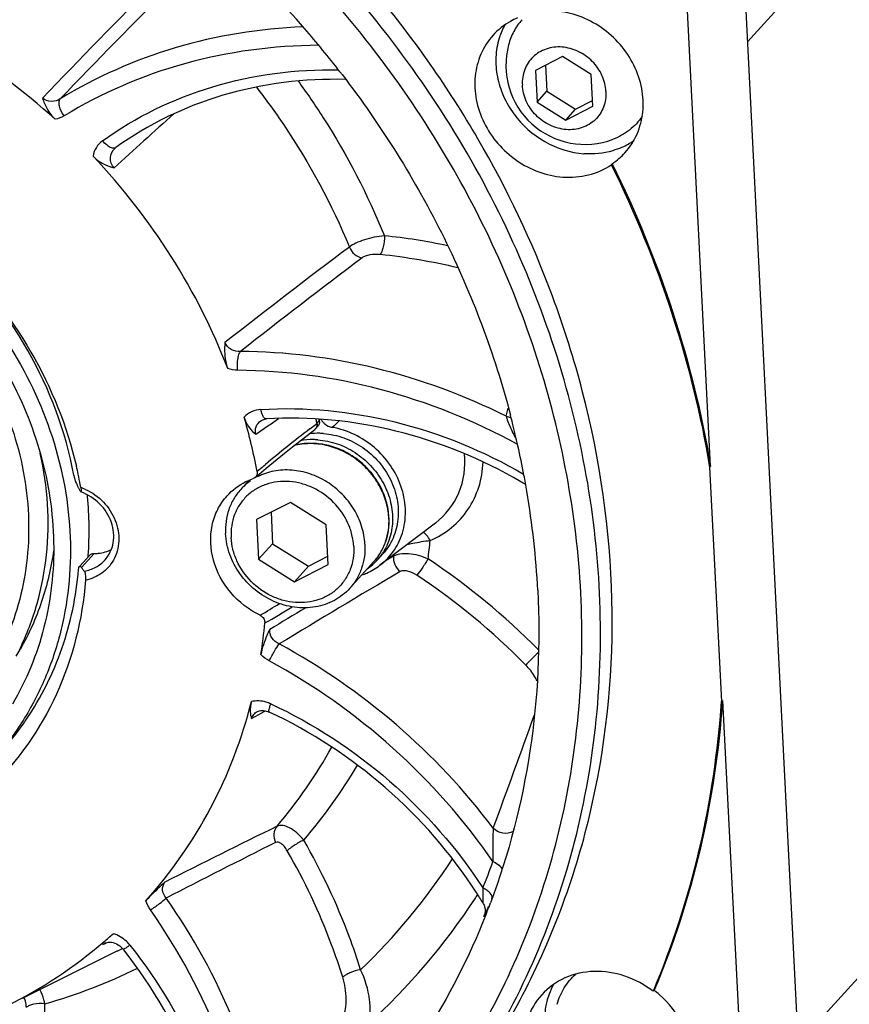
# Model space of a CAD drawing. Header units: millimetres. Extents: x 0 to 420, y 0 to 297.
# Tile 6 of 40: x 145 to 167, y 29 to 55. Entities that reach past the tile are written whole.
import ezdxf

# ---------------------------------------------------------------- set-up
doc = ezdxf.new("R2010")
doc.units = ezdxf.units.MM
doc.header["$LTSCALE"] = 23.1
doc.layers.add('COMPONENTS', color=7, linetype='CONTINUOUS')

msp = doc.modelspace()

# ---------------------------------------------------------------- linework, layer by layer
at = {"layer": 'COMPONENTS', "color": 9, "linetype": 'CONTINUOUS'}
for p, q in [((201.14622, 95.57055), (164.32241, 54.85593)), ((157.76497, 44.69075), (157.8235, 44.91154)), ((150.95972, 44.19909), (151.31784, 44.44654)), ((151.31784, 44.44654), (151.3481, 44.46738)), ((151.3481, 44.46738), (151.57862, 44.62575)), ((152.42939, 44.34487), (152.5036, 44.4013)), ((152.5036, 44.4013), (152.5276, 44.41948)), ((152.5276, 44.41948), (152.60188, 44.47552)), ((152.60188, 44.47552), (152.62177, 44.49047)), ((152.62177, 44.49047), (152.68537, 44.56079)), ((151.1754, 43.33836), (151.22445, 43.37967)), ((146.21897, 40.58103), (146.56161, 40.95987)), ((154.71116, 40.92756), (154.70624, 40.88779)), ((154.70624, 40.88779), (154.50681, 40.77215)), ((151.04138, 36.58404), (151.18983, 36.66471)), ((151.18983, 36.66471), (151.22963, 36.68631)), ((150.84577, 36.47745), (151.04138, 36.58404)), ((157.19885, 31.20939), (157.19247, 31.19423)), ((146.79839, 30.33727), (146.8636, 30.369)), ((146.8636, 30.369), (146.92182, 30.39731)), ((147.18717, 30.15487), (147.18638, 30.15448))]:
    msp.add_line(p, q, dxfattribs=at)
at = {"layer": 'COMPONENTS', "color": 7, "linetype": 'CONTINUOUS'}
for p, q in [((201.81272, 67.56042), (165.70296, 27.6353)), ((163.87849, 63.60889), (166.08965, 20.01084)), ((163.32162, 43.33495), (162.37755, 61.94936)), ((159.29698, 54.45833), (158.56132, 54.08433)), ((160.07637, 53.97007), (159.29698, 54.45833)), ((158.56132, 54.08433), (158.60505, 53.22206)), ((158.8337, 54.2228), (158.86962, 53.51459)), ((160.1201, 53.10781), (160.07637, 53.97007)), ((158.60505, 53.22206), (158.86962, 53.51459)), ((158.86962, 53.51459), (159.64901, 53.02633)), ((159.64901, 53.02633), (160.11229, 53.26186)), ((158.60505, 53.22206), (159.38444, 52.73381)), ((159.38444, 52.73381), (160.1201, 53.10781)), ((159.38444, 52.73381), (159.64901, 53.02633)), ((147.13277, 51.9688), (147.13307, 51.96908)), ((147.15555, 51.98733), (147.15536, 51.9872)), ((160.64886, 51.54743), (160.62343, 51.5193)), ((151.09703, 44.56532), (151.09784, 44.56588)), ((152.58391, 44.34488), (152.64752, 44.41521)), ((152.62177, 44.49047), (152.61849, 44.5073)), ((152.67615, 44.6079), (152.68209, 44.57762)), ((152.68209, 44.57762), (152.68537, 44.56079)), ((163.32162, 43.33495), (163.29618, 43.30682)), ((150.94336, 43.02594), (151.05285, 43.11922)), ((151.05285, 43.11922), (151.24298, 43.2793)), ((163.29618, 43.30682), (163.61921, 36.9376)), ((150.77618, 42.95013), (150.54815, 42.698)), ((151.90048, 42.34989), (150.9809, 41.88238)), ((152.87472, 41.73957), (151.90048, 42.34989)), ((151.37377, 42.08211), (151.41716, 41.22647)), ((150.9809, 41.88238), (151.03557, 40.80455)), ((152.92939, 40.66174), (152.87472, 41.73957)), ((155.84186, 41.78827), (154.33434, 40.64073)), ((151.03557, 40.80455), (151.41716, 41.22647)), ((151.41716, 41.22647), (152.3914, 40.61615)), ((154.25675, 40.77562), (154.41193, 40.9472)), ((146.17699, 40.619), (146.43729, 40.9068)), ((151.03557, 40.80455), (152.00981, 40.19423)), ((152.00981, 40.19423), (152.92939, 40.66174)), ((152.3914, 40.61615), (152.91812, 40.88392)), ((154.16221, 40.73073), (153.51478, 40.01488)), ((152.00981, 40.19423), (152.3914, 40.61615)), ((163.64465, 36.96573), (163.61921, 36.9376)), ((163.64465, 36.96573), (164.58872, 18.35131)), ((157.19893, 31.20959), (157.19885, 31.20939)), ((157.23291, 31.19516), (157.21241, 31.14331)), ((146.85967, 30.37685), (146.86052, 30.37726)), ((147.18638, 30.15448), (144.606, 28.87439)), ((147.36878, 30.1932), (147.35245, 30.21383)), ((161.76216, 29.06671), (161.77595, 29.09944))]:
    msp.add_line(p, q, dxfattribs=at)
for points in [[(147.13279, 51.96882), (147.14101, 51.97604), (147.15555, 51.98733)], [(151.09704, 44.56533), (151.11599, 44.57728), (151.14628, 44.59201), (151.17921, 44.60324), (151.21431, 44.61081), (151.24716, 44.61439)], [(151.24298, 43.2793), (151.4385, 43.44133), (151.63561, 43.60214), (151.83433, 43.7617), (152.03466, 43.92001), (152.23659, 44.07705), (152.44012, 44.23278), (152.56159, 44.32451)], [(150.99806, 36.66331), (151.00098, 36.66487), (151.03129, 36.67835), (151.06398, 36.68822), (151.09917, 36.69446), (151.13632, 36.69687), (151.1747, 36.69538), (151.21412, 36.68992), (151.2539, 36.68055), (151.29342, 36.66741), (151.32586, 36.65366)], [(157.13442, 31.46643), (157.13892, 31.45889), (157.15178, 31.43498), (157.1629, 31.41046)], [(157.1629, 31.41046), (157.17226, 31.38546), (157.17988, 31.36011), (157.18569, 31.33485), (157.18978, 31.30971), (157.19222, 31.28493), (157.19308, 31.26133), (157.19259, 31.2389), (157.19096, 31.21793), (157.1886, 31.19974), (157.18602, 31.18502), (157.18351, 31.17338), (157.18129, 31.16448), (157.17964, 31.15856), (157.17932, 31.15745)], [(146.85971, 30.37687), (146.8691, 30.38123), (146.90674, 30.39437), (146.94811, 30.40224), (146.99202, 30.40451)], [(146.99202, 30.40451), (147.03754, 30.40107), (147.08418, 30.39193), (147.13075, 30.37725), (147.17625, 30.3574), (147.22055, 30.33243), (147.26268, 30.30281), (147.30187, 30.26909), (147.33819, 30.23105), (147.35245, 30.21384)]]:
    msp.add_lwpolyline(points, dxfattribs=at)
for centre, radius, start, end in [((131.47228, 37.18637), 27.53817, 40.915632, 62.966007), ((131.52505, 37.22384), 27.47376, 39.329827, 40.928669), ((159.42135, 54.38706), 1.93095, 151.128209, 162.322834), ((159.4679, 54.37132), 1.98008, 162.298101, 162.843494), ((131.59522, 37.28125), 27.38309, 37.748298, 39.329956), ((159.90828, 54.22367), 2.15081, 165.004099, 290.740945), ((131.64975, 37.32381), 27.31391, 37.554664, 37.74773), ((160.12212, 53.75063), 1.92552, 294.399031, 305.281406), ((160.1038, 53.78927), 1.96828, 293.968188, 294.419886), ((159.5986, 53.10961), 1.88241, 303.913396, 317.840244), ((134.25732, 38.71965), 26.42988, 14.513301, 20.446096), ((135.37405, 40.22407), 15.90075, 10.73626, 16.224487), ((134.29493, 38.54608), 24.38102, 14.136567, 14.673877), ((136.61544, 41.38064), 16.30563, 11.055126, 11.436803), ((152.50184, 44.52512), 0.18697, 3.321039, 11.000062), ((153.1216, 44.82663), 0.44945, 209.731717, 220.649696), ((134.46114, 38.58746), 24.20974, 12.647192, 14.137691), ((152.46656, 44.45122), 0.15837, 306.917121, 317.837695), ((134.75095, 38.65218), 23.91279, 10.693339, 12.647917), ((135.56114, 40.87116), 10.80666, 11.963056, 13.152476), ((135.66691, 40.89345), 10.69857, 10.436439, 11.963703), ((134.95121, 38.69072), 23.70886, 9.611605, 10.691611), ((143.73333, 41.51178), 2.70656, 28.382452, 28.774462), ((143.473, 41.37219), 3.00195, 26.908476, 28.364533), ((135.75024, 40.90906), 10.61379, 9.999428, 10.435018), ((151.70595, 41.64981), 1.56179, 124.799421, 137.844403), ((151.43896, 31.30288), 13.41483, 59.288694, 59.908419), ((143.05288, 41.15864), 3.47323, 25.598945, 26.913262), ((136.61999, 41.58245), 9.81042, 5.432259, 5.68701), ((135.4335, 38.76754), 23.22051, 2.946042, 9.623415), ((136.97728, 41.60401), 9.45271, 355.78331, 5.507185), ((152.72615, 41.85063), 1.85538, 2.440421, 2.903457), ((153.08053, 41.8392), 1.58578, 317.878146, 326.182088), ((137.23632, 41.58901), 9.19326, 355.488764, 355.757794), ((153.07951, 41.84058), 1.58746, 304.998449, 317.865982), ((137.29455, 40.33658), 13.96791, 351.254972, 354.806215), ((138.36402, 41.90262), 7.13482, 328.468586, 330.159206), ((138.00183, 41.01129), 8.12097, 325.067107, 325.877106), ((138.03681, 40.98682), 8.07828, 317.877347, 325.067297), ((145.87241, 24.56876), 13.20646, 31.486482, 32.979902), ((138.83866, 38.43723), 19.76856, 338.720674, 339.359638), ((138.87389, 38.42356), 19.73077, 338.509209, 338.720536), ((138.71582, 39.8638), 12.4567, 310.644479, 312.176973), ((138.53583, 40.09518), 12.74951, 296.354187, 310.58092), ((147.64097, 29.73344), 1.03661, 143.133399, 144.37271), ((160.73786, 28.32371), 1.92494, 151.035801, 159.89566), ((160.78324, 28.30691), 1.97333, 159.89042, 165.834606), ((160.12939, 26.94151), 2.7178, 48.410347, 52.401429)]:
    msp.add_arc(centre, radius, start, end, dxfattribs=at)
at = {"layer": 'COMPONENTS', "color": 9, "linetype": 'CONTINUOUS'}
for centre, radius, start, end in [((291.811, -87.11367), 203.05392, 134.9904514, 136.2376811), ((291.64369, -86.46751), 202.12226, 135.0230036, 136.2478359), ((244.71636, -54.72838), 144.21282, 131.7250845, 132.5959326), ((152.73811, 32.99308), 16.68534, 78.121985, 84.096048), ((274.43593, -112.17758), 201.72844, 126.832396, 128.0434488), ((274.57892, -111.14915), 200.55216, 127.0130641, 128.2041636), ((152.64964, 32.79159), 16.37643, 76.5585, 84.079572), ((157.92192, 45.11985), 0.45692, 249.914867, 266.24283), ((183.8621, 10.4919), 45.81477, 131.960801, 132.284804), ((172.22805, 18.39377), 32.64118, 127.340803, 130.051017), ((171.94205, 18.73498), 32.19596, 130.166261, 130.584278), ((145.71922, 41.35835), 1.47519, 70.163321, 70.864344), ((145.7149, 41.34642), 1.48788, 69.093893, 70.162825), ((145.70471, 41.32023), 1.51597, 65.732219, 69.087249), ((152.72445, 41.83573), 1.85064, 2.903541, 3.354095), ((139.97607, 42.90137), 15.8041, 352.398655, 354.237324), ((145.24682, 25.11007), 18.82971, 44.661054, 56.493972), ((267.78449, -151.89537), 223.04795, 120.4090219, 121.3929172), ((145.19078, 25.0481), 18.37653, 44.50006, 56.493846), ((134.99284, 66.09228), 31.26686, 300.961339, 302.084832), ((136.48665, 64.92443), 29.74851, 299.65412, 301.319881), ((268.62229, -155.71346), 227.22016, 120.7872568, 121.0760098), ((142.95609, 22.57609), 18.11925, 37.07195, 61.51423), ((142.9067, 22.52748), 17.6516, 34.771793, 61.513237), ((-261.94477, 188.07158), 446.93822, 339.7664033, 340.1868908), ((141.20012, 42.29498), 13.53923, 319.773474, 330.863772), ((141.55884, 42.39663), 14.12912, 319.254621, 329.421397), ((313.94169, -296.56184), 367.89917, 116.1956207, 116.7257478), ((317.43622, -297.29806), 369.73876, 116.6665816, 117.1839506), ((142.18951, 41.83372), 16.83148, 313.650746, 326.992309), ((139.30159, 39.07341), 19.22907, 338.017624, 340.30941), ((142.07416, 41.30466), 17.74392, 312.189928, 326.835671), ((141.98256, 41.36736), 17.8549, 326.828051, 327.193983), ((149.36646, 34.7339), 8.60581, 336.232962, 337.020494), ((160.0797, 30.07333), 3.09718, 158.782392, 159.347662), ((140.94536, 42.73521), 14.04369, 296.388591, 297.078596), ((141.12978, 43.17232), 15.01441, 285.830329, 296.139797)]:
    msp.add_arc(centre, radius, start, end, dxfattribs=at)
at = {"layer": 'COMPONENTS', "color": 7, "linetype": 'CONTINUOUS'}
for points, knots in [([(154.96231, 24.40107), (155.68715, 25.20247), (157.01358, 26.93043), (158.5692, 29.81666), (159.66407, 32.94424), (160.48732, 37.37885), (160.24769, 43.22099), (158.01666, 50.01362), (154.0399, 56.14705), (148.62791, 61.1531), (142.20235, 64.65026), (137.47903, 65.80958), (135.12191, 66.05064)], [0, 0, 0, 0, 0.05781141, 0.11595199, 0.17471939, 0.23435299, 0.35646445, 0.48287006, 0.6125034, 0.74339334, 0.87323372, 1, 1, 1, 1]), ([(156.6362, 27.30134), (157.17345, 28.15741), (158.1244, 29.96348), (159.48598, 33.85839), (160.10987, 39.15524), (159.10102, 45.60385), (156.43958, 51.75678), (152.32012, 57.19188), (147.02854, 61.54129), (140.93225, 64.50548), (136.5285, 65.43145), (134.3402, 65.59647)], [0, 0, 0, 0, 0.0578605, 0.11631826, 0.23551434, 0.3587866, 0.48584854, 0.61542042, 0.74560712, 0.87436763, 1, 1, 1, 1]), ([(145.50768, 52.75627), (144.64892, 53.5302), (142.7895, 54.91068), (140.69921, 55.90969), (139.62292, 56.29764)], [0, 0, 0, 0, 0.5025996, 1, 1, 1, 1]), ([(159.02215, 47.95229), (158.47207, 49.43008), (157.10111, 52.31371), (155.26802, 54.92653), (154.24616, 56.15584)], [0, 0, 0, 0, 0.49658173, 1, 1, 1, 1]), ([(160.99398, 51.84614), (161.12934, 51.99582), (161.35438, 52.34635), (161.51021, 52.95788), (161.47746, 53.60671), (161.26155, 54.23976), (160.88184, 54.8079), (160.36866, 55.26709), (159.76287, 55.58152), (159.31996, 55.67906), (159.09989, 55.69565)], [0, 0, 0, 0, 0.11568643, 0.23389368, 0.35623131, 0.48289819, 0.6127509, 0.74374158, 0.8734892, 1, 1, 1, 1]), ([(158.06887, 55.50708), (158.00573, 55.47997), (157.7618, 55.36013), (157.54384, 55.18734), (157.40778, 55.03683)], [0, 0, 0, 0, 0.25299177, 1, 1, 1, 1]), ([(158.19556, 55.46054), (158.10984, 55.36446), (157.95994, 55.14975), (157.86444, 54.9061), (157.83071, 54.78019)], [0, 0, 0, 0, 0.49692041, 1, 1, 1, 1]), ([(157.40778, 55.03683), (157.27245, 54.88713), (157.04731, 54.53668), (156.89141, 53.92514), (156.92407, 53.27627), (157.13994, 52.64315), (157.51964, 52.07494), (158.03284, 51.6157), (158.63866, 51.30123), (159.08161, 51.20368), (159.30169, 51.18708)], [0, 0, 0, 0, 0.11567491, 0.2338821, 0.35622068, 0.48288855, 0.61274313, 0.74373632, 0.87348667, 1, 1, 1, 1]), ([(157.57593, 54.95541), (157.52492, 54.79019), (157.46536, 54.43974), (157.5075, 53.90228), (157.67589, 53.3748), (158.05495, 52.72421), (158.77054, 52.08306), (159.50714, 51.84762), (159.87408, 51.81995)], [0, 0, 0, 0, 0.11786718, 0.23926544, 0.36422613, 0.49201389, 0.74916367, 1, 1, 1, 1]), ([(160.477, 53.51038), (160.47324, 53.58449), (160.45052, 53.73406), (160.34866, 54.02311), (160.12264, 54.34723), (159.80017, 54.57678), (159.51003, 54.68426), (159.28626, 54.72318), (159.06424, 54.71889), (158.85241, 54.67135), (158.65904, 54.58212), (158.49185, 54.45449), (158.35758, 54.29347), (158.26159, 54.10547), (158.20751, 53.89817), (158.20075, 53.75405), (158.20442, 53.68176)], [0, 0, 0, 0, 0.06290577, 0.12727676, 0.25859998, 0.39064027, 0.45581301, 0.51968184, 0.58202792, 0.6428569, 0.70241416, 0.76115986, 0.81969796, 0.87867166, 0.93864093, 1, 1, 1, 1]), ([(153.40166, 53.83725), (152.2814, 53.86583), (150.05663, 53.59597), (148.03182, 52.61817), (147.15536, 51.9872)], [0, 0, 0, 0, 0.5092432, 1, 1, 1, 1]), ([(153.30346, 53.97214), (154.36706, 52.58877), (156.2162, 49.6385), (157.44697, 46.37869), (157.88072, 44.72221)], [0, 0, 0, 0, 0.50472215, 1, 1, 1, 1]), ([(160.477, 53.51038), (160.48067, 53.43809), (160.47391, 53.29397), (160.41983, 53.08667), (160.32384, 52.89867), (160.18957, 52.73765), (160.02238, 52.61002), (159.82901, 52.52079), (159.61718, 52.47325), (159.39516, 52.46896), (159.17139, 52.50788), (158.88125, 52.61536), (158.55878, 52.84491), (158.33276, 53.16903), (158.2309, 53.45808), (158.20818, 53.60765), (158.20442, 53.68176)], [0, 0, 0, 0, 0.06135907, 0.12132834, 0.18030204, 0.23884014, 0.29758584, 0.3571431, 0.41797208, 0.48031816, 0.54418699, 0.60935973, 0.74140001, 0.87272324, 0.93709423, 1, 1, 1, 1]), ([(145.16235, 53.3323), (145.19438, 53.23083), (145.27673, 53.01874), (145.4188, 52.83635), (145.50761, 52.75632)], [0, 0, 0, 0, 0.47092298, 1, 1, 1, 1]), ([(161.46113, 52.83456), (161.36683, 52.69453), (161.13156, 52.44096), (160.82974, 52.27267), (160.67005, 52.21219)], [0, 0, 0, 0, 0.4971443, 1, 1, 1, 1]), ([(146.01258, 43.08679), (145.79531, 44.27026), (144.91943, 46.60517), (142.5642, 49.50213), (139.43557, 51.53822), (137.02202, 52.16182), (135.82296, 52.25224)], [0, 0, 0, 0, 0.24671169, 0.50011222, 0.7534501, 1, 1, 1, 1]), ([(136.78785, 52.2352), (137.88711, 52.02231), (140.05226, 51.24894), (142.84217, 49.23244), (144.97393, 46.53784), (145.83111, 44.41379), (146.08431, 43.33014)], [0, 0, 0, 0, 0.24810208, 0.50104669, 0.7534144, 1, 1, 1, 1]), ([(135.56857, 51.97096), (136.50493, 51.90035), (138.38952, 51.49026), (140.97573, 50.17096), (143.18131, 48.24095), (144.83681, 45.84796), (145.65873, 43.59375), (145.92665, 41.75123), (145.93156, 40.38743), (145.74088, 39.05994), (145.35799, 37.7949), (144.79039, 36.61811), (144.29473, 35.90621), (144.02158, 35.57409)], [0, 0, 0, 0, 0.12616176, 0.25554385, 0.38621143, 0.51588987, 0.64256523, 0.7045083, 0.76535348, 0.82515027, 0.88403546, 0.94222546, 1, 1, 1, 1]), ([(160.90338, 51.99071), (160.82487, 51.95581), (160.49616, 51.83444), (160.13724, 51.80011), (159.87408, 51.81995)], [0, 0, 0, 0, 0.2455919, 1, 1, 1, 1]), ([(146.53553, 51.7537), (146.61655, 51.66819), (146.79887, 51.53331), (147.00973, 51.46035), (147.10971, 51.43319)], [0, 0, 0, 0, 0.53204682, 1, 1, 1, 1]), ([(150.19788, 45.98293), (149.78998, 47.04367), (148.74797, 49.10102), (147.32831, 50.91688), (146.53557, 51.75366)], [0, 0, 0, 0, 0.49645979, 1, 1, 1, 1]), ([(136.20709, 51.4567), (137.01939, 51.3433), (138.63849, 50.9074), (140.85796, 49.70714), (142.76886, 48.02889), (144.24874, 45.97849), (145.20319, 43.68536), (145.5086, 41.67196), (145.43604, 40.09491), (145.2283, 38.95471), (144.86992, 37.86859), (144.53274, 37.18921), (144.3418, 36.86561)], [0, 0, 0, 0, 0.12627843, 0.25526531, 0.38531295, 0.51453924, 0.64124142, 0.76428723, 0.82445258, 0.88369682, 0.94214996, 1, 1, 1, 1]), ([(159.30169, 51.18708), (159.53559, 51.16945), (160.00387, 51.20438), (160.43573, 51.39318), (160.62343, 51.5193)], [0, 0, 0, 0, 0.50914848, 1, 1, 1, 1]), ([(160.62343, 51.5193), (161.26617, 50.21353), (162.36173, 47.53133), (163.05834, 44.71794), (163.29618, 43.30682)], [0, 0, 0, 0, 0.50421976, 1, 1, 1, 1]), ([(160.64886, 51.54743), (161.29161, 50.24166), (162.38717, 47.55945), (163.08378, 44.74607), (163.32162, 43.33495)], [0, 0, 0, 0, 0.5042197, 1, 1, 1, 1]), ([(136.02591, 50.89939), (136.8329, 50.83854), (138.45719, 50.48073), (140.6788, 49.32774), (142.5606, 47.64319), (143.95282, 45.56045), (144.6179, 43.60627), (144.80563, 42.01768), (144.77425, 40.847), (144.57155, 39.71333), (144.20136, 38.63986), (143.67124, 37.64935), (143.21735, 37.0569), (142.96907, 36.78238)], [0, 0, 0, 0, 0.12637196, 0.25599703, 0.38684962, 0.51656826, 0.64310168, 0.70492412, 0.76562995, 0.82528992, 0.88406613, 0.94220149, 1, 1, 1, 1]), ([(150.11899, 46.69238), (150.11523, 46.63526), (150.10392, 46.39737), (150.13268, 46.15243), (150.19784, 45.98301)], [0, 0, 0, 0, 0.2397427, 1, 1, 1, 1]), ([(155.28099, 24.75345), (155.87505, 25.41032), (156.97978, 26.80704), (158.35108, 29.10681), (159.42051, 31.5833), (160.43023, 35.09303), (160.86179, 39.76729), (160.31907, 43.50588), (159.84381, 45.3431)], [0, 0, 0, 0, 0.12105677, 0.24257988, 0.36500548, 0.48871231, 0.74060963, 1, 1, 1, 1]), ([(150.64153, 44.66681), (150.67126, 44.56451), (150.75365, 44.38607), (150.89317, 44.25134), (150.95972, 44.19909)], [0, 0, 0, 0, 0.55734754, 1, 1, 1, 1]), ([(158.16494, 42.90972), (157.10827, 43.52204), (154.85508, 44.44796), (152.42415, 44.68707), (151.24716, 44.61439)], [0, 0, 0, 0, 0.50875485, 1, 1, 1, 1]), ([(152.62177, 44.49047), (152.62433, 44.47732), (152.62911, 44.42627), (152.60927, 44.37292), (152.58395, 44.34492)], [0, 0, 0, 0, 0.26202207, 1, 1, 1, 1]), ([(152.68849, 44.53595), (152.68914, 44.52476), (152.68793, 44.48156), (152.66894, 44.43889), (152.64752, 44.41521)], [0, 0, 0, 0, 0.25966286, 1, 1, 1, 1]), ([(152.7806, 44.53385), (152.79713, 44.5146), (152.86836, 44.44448), (152.96392, 44.39907), (153.03719, 44.3861)], [0, 0, 0, 0, 0.25431253, 1, 1, 1, 1]), ([(152.80238, 44.21978), (152.76932, 44.22227), (152.6382, 44.22887), (152.50638, 44.22214), (152.40912, 44.20929)], [0, 0, 0, 0, 0.25260155, 1, 1, 1, 1]), ([(152.80238, 44.21978), (152.98946, 44.20567), (153.366, 44.12272), (153.88101, 43.85544), (154.31725, 43.46492), (154.63999, 42.9821), (154.79416, 42.52909), (154.83768, 42.16082), (154.8304, 41.88943), (154.78341, 41.62663), (154.69759, 41.37778), (154.57469, 41.14816), (154.46947, 41.01082), (154.41192, 40.94718)], [0, 0, 0, 0, 0.12637211, 0.25599716, 0.38684982, 0.51656848, 0.64310183, 0.70492425, 0.76563002, 0.82528996, 0.88406613, 0.94220148, 1, 1, 1, 1]), ([(154.33386, 40.64039), (154.48566, 40.75591), (154.7543, 41.04152), (154.99472, 41.58297), (155.05444, 42.18731), (154.93122, 42.80101), (154.63853, 43.37327), (154.20168, 43.8575), (153.65763, 44.21425), (153.24551, 44.34923), (153.03719, 44.3861)], [0, 0, 0, 0, 0.11597199, 0.23319234, 0.35397923, 0.47931756, 0.6086409, 0.74014888, 0.87138095, 1, 1, 1, 1]), ([(154.57915, 41.94461), (154.57159, 42.09365), (154.51973, 42.3944), (154.34234, 42.81963), (154.07474, 43.20342), (153.73153, 43.52539), (153.33094, 43.76859), (152.89388, 43.91974), (152.44371, 43.97004), (152.1466, 43.93293), (152.00507, 43.89677)], [0, 0, 0, 0, 0.12247031, 0.24784052, 0.37529756, 0.50358638, 0.63128858, 0.75710386, 0.88011606, 1, 1, 1, 1]), ([(152.6472, 44.0482), (152.60681, 44.05125), (152.44699, 44.0584), (152.28621, 44.04563), (152.16867, 44.02439)], [0, 0, 0, 0, 0.25324848, 1, 1, 1, 1]), ([(152.6472, 44.0482), (152.82375, 44.03489), (153.17907, 43.95957), (153.66996, 43.71814), (154.09434, 43.36418), (154.42202, 42.92249), (154.62977, 42.42408), (154.69012, 41.98575), (154.66547, 41.64441), (154.61191, 41.39911), (154.52407, 41.16743), (154.44333, 41.02426), (154.39801, 40.95663)], [0, 0, 0, 0, 0.12574141, 0.25463107, 0.38491593, 0.51450107, 0.64146185, 0.76453446, 0.82464664, 0.88380885, 0.94218403, 1, 1, 1, 1]), ([(144.5412, 38.35794), (144.7349, 38.75662), (145.05339, 39.59668), (145.30683, 40.92961), (145.3344, 42.30868), (145.20344, 43.22755), (145.10248, 43.68256)], [0, 0, 0, 0, 0.24400135, 0.49154177, 0.74342737, 1, 1, 1, 1]), ([(157.21241, 31.14331), (156.75819, 29.99919), (155.63493, 27.79824), (153.35003, 24.88888), (150.54104, 22.47338), (147.29373, 20.62521), (143.70587, 19.39732), (139.88462, 18.8234), (135.94129, 18.91792), (130.64412, 19.93263), (124.326, 22.81868), (119.12392, 27.47365), (115.93673, 31.98281), (114.11367, 35.6492), (112.91296, 39.4926), (112.54731, 42.13134), (112.48091, 43.44061)], [0, 0, 0, 0, 0.05869233, 0.11697078, 0.17531958, 0.23421267, 0.29404936, 0.35510422, 0.4174992, 0.48119826, 0.61127744, 0.74309943, 0.80879694, 0.87369892, 0.93749501, 1, 1, 1, 1]), ([(146.01262, 43.08684), (146.01462, 43.07598), (146.02328, 43.0347), (146.03457, 42.994), (146.04407, 42.96435)], [0, 0, 0, 0, 0.26176535, 1, 1, 1, 1]), ([(150.99646, 43.1862), (151.002, 43.15693), (150.9994, 43.09573), (150.96505, 43.04448), (150.94335, 43.02596)], [0, 0, 0, 0, 0.51078729, 1, 1, 1, 1]), ([(153.92528, 41.21363), (153.91691, 41.37879), (153.85461, 41.71295), (153.63987, 42.1794), (153.31743, 42.59009), (152.90877, 42.91774), (152.44074, 43.14085), (151.94377, 43.244), (151.45111, 43.21944), (151.14293, 43.11596), (151.00256, 43.04459)], [0, 0, 0, 0, 0.12316752, 0.24992882, 0.37900592, 0.50855735, 0.63663939, 0.76164617, 0.88271327, 1, 1, 1, 1]), ([(146.04407, 42.96435), (146.04924, 42.94822), (146.06684, 42.89717), (146.08784, 42.84711), (146.10569, 42.81461)], [0, 0, 0, 0, 0.31359853, 1, 1, 1, 1]), ([(150.17745, 42.52667), (150.32057, 42.68497), (150.55718, 42.86164), (150.82143, 42.97159), (150.88996, 42.99544)], [0, 0, 0, 0, 0.74624842, 1, 1, 1, 1]), ([(153.62171, 41.14638), (153.61619, 41.25508), (153.58287, 41.47445), (153.43347, 41.89839), (153.10197, 42.37376), (152.62902, 42.71043), (152.20348, 42.86807), (151.87528, 42.92516), (151.54966, 42.91887), (151.23897, 42.84914), (150.95537, 42.71826), (150.71016, 42.53108), (150.51323, 42.29491), (150.37244, 42.01918), (150.29312, 41.71514), (150.28321, 41.50376), (150.28858, 41.39774)], [0, 0, 0, 0, 0.06290577, 0.12727676, 0.25859998, 0.39064027, 0.45581301, 0.51968184, 0.58202792, 0.6428569, 0.70241416, 0.76115986, 0.81969796, 0.87867166, 0.93864093, 1, 1, 1, 1]), ([(146.20429, 42.63219), (146.20272, 42.63273), (146.19387, 42.6402), (146.1893, 42.65074), (146.18518, 42.65932)], [0, 0, 0, 0, 0.14909829, 1, 1, 1, 1]), ([(146.20217, 42.75606), (146.20761, 42.72519), (146.21287, 42.70228), (146.21433, 42.62874), (146.20429, 42.63219)], [0, 0, 0, 0, 0.74704559, 1, 1, 1, 1]), ([(146.86236, 40.78609), (146.97733, 40.91321), (147.13796, 41.25771), (147.07208, 41.83374), (146.74512, 42.34227), (146.39407, 42.56565), (146.20429, 42.63216)], [0, 0, 0, 0, 0.22623744, 0.47134777, 0.73457726, 1, 1, 1, 1]), ([(150.54815, 42.698), (150.47705, 42.61938), (150.35012, 42.44618), (150.21565, 42.15159), (150.14069, 41.8314), (150.13202, 41.61022), (150.13764, 41.49926)], [0, 0, 0, 0, 0.24489993, 0.49203575, 0.74331053, 1, 1, 1, 1]), ([(151.07837, 39.28049), (150.77436, 39.42684), (150.22745, 39.85162), (149.74189, 40.74033), (149.69902, 41.57318), (149.90378, 42.16219), (150.07685, 42.41539), (150.17745, 42.52667)], [0, 0, 0, 0, 0.26214665, 0.52027619, 0.76510747, 0.88344786, 1, 1, 1, 1]), ([(154.16221, 40.73073), (154.23368, 40.80974), (154.36135, 40.98346), (154.49731, 41.27835), (154.57423, 41.59813), (154.58456, 41.81895), (154.57984, 41.92963)], [0, 0, 0, 0, 0.24578376, 0.49339095, 0.74441354, 1, 1, 1, 1]), ([(153.51478, 40.01488), (153.45525, 39.94906), (153.32415, 39.82706), (153.09834, 39.67964), (152.84813, 39.57072), (152.48735, 39.47934), (152.00364, 39.47424), (151.43557, 39.63766), (150.92201, 39.95357), (150.50745, 40.39427), (150.22791, 40.92108), (150.14733, 41.3082), (150.13764, 41.49926)], [0, 0, 0, 0, 0.05787093, 0.11611623, 0.17506966, 0.2349906, 0.35792113, 0.48530231, 0.61562903, 0.74647183, 0.87524183, 1, 1, 1, 1]), ([(153.62171, 41.14638), (153.62708, 41.04036), (153.61717, 40.82898), (153.53785, 40.52493), (153.39706, 40.24921), (153.20013, 40.01304), (152.95492, 39.82585), (152.67132, 39.69498), (152.36064, 39.62525), (152.03501, 39.61896), (151.70682, 39.67605), (151.28127, 39.83369), (150.80832, 40.17035), (150.47683, 40.64573), (150.32742, 41.06967), (150.2941, 41.28904), (150.28858, 41.39774)], [0, 0, 0, 0, 0.06135907, 0.12132834, 0.18030204, 0.23884014, 0.29758584, 0.3571431, 0.41797208, 0.48031816, 0.54418699, 0.60935973, 0.74140001, 0.87272324, 0.93709423, 1, 1, 1, 1]), ([(153.92528, 41.21363), (153.93091, 41.10267), (153.92224, 40.88148), (153.84727, 40.56129), (153.71281, 40.2667), (153.58588, 40.0935), (153.51478, 40.01488)], [0, 0, 0, 0, 0.25668947, 0.50796425, 0.75510007, 1, 1, 1, 1]), ([(145.46543, 41.0622), (145.40041, 40.58389), (145.18344, 39.64461), (144.78914, 38.7643), (144.55284, 38.35239)], [0, 0, 0, 0, 0.50409134, 1, 1, 1, 1]), ([(146.43712, 40.90664), (146.45986, 40.93186), (146.50396, 40.9556), (146.54971, 40.95987), (146.56161, 40.95987)], [0, 0, 0, 0, 0.74049368, 1, 1, 1, 1]), ([(146.56161, 40.95987), (146.60336, 40.9599), (146.76657, 40.96901), (146.92807, 41.01582), (147.0364, 41.07113)], [0, 0, 0, 0, 0.2555367, 1, 1, 1, 1]), ([(144.72466, 36.45567), (145.12702, 37.04943), (145.78265, 38.36374), (146.08028, 39.80011), (146.14224, 40.53011)], [0, 0, 0, 0, 0.49469517, 1, 1, 1, 1]), ([(146.14229, 40.53016), (146.14309, 40.53957), (146.14657, 40.56491), (146.15277, 40.59238), (146.16397, 40.6046)], [0, 0, 0, 0, 0.3629672, 1, 1, 1, 1]), ([(146.16397, 40.6046), (146.16751, 40.60846), (146.17691, 40.61464), (146.20066, 40.60745), (146.21165, 40.59197), (146.21897, 40.58103)], [0, 0, 0, 0, 0.22655455, 0.43100805, 1, 1, 1, 1]), ([(146.21897, 40.58103), (146.22518, 40.57175), (146.24889, 40.53747), (146.27485, 40.50468), (146.29559, 40.48231)], [0, 0, 0, 0, 0.26794986, 1, 1, 1, 1]), ([(146.29559, 40.48231), (146.30359, 40.47366), (146.31628, 40.44334), (146.33363, 40.36006), (146.33435, 40.28518), (146.33021, 40.23162)], [0, 0, 0, 0, 0.1378325, 0.37157338, 1, 1, 1, 1]), ([(153.84587, 40.37806), (153.88997, 40.39364), (154.0621, 40.46183), (154.22379, 40.55662), (154.33386, 40.64039)], [0, 0, 0, 0, 0.25270161, 1, 1, 1, 1]), ([(146.33043, 40.23542), (146.24841, 39.17434), (145.72988, 37.08188), (143.87926, 34.4453), (141.18194, 32.66253), (139.06347, 32.18123), (137.98778, 32.11438)], [0, 0, 0, 0, 0.25179371, 0.49776227, 0.74500526, 1, 1, 1, 1]), ([(158.62332, 39.96097), (158.69704, 38.5074), (158.56433, 35.6107), (157.83981, 32.80018), (157.3383, 31.4688)], [0, 0, 0, 0, 0.50568685, 1, 1, 1, 1]), ([(151.07837, 39.28049), (151.11751, 39.26165), (151.18505, 39.20205), (151.20888, 39.11354), (151.20511, 39.07215)], [0, 0, 0, 0, 0.51102009, 1, 1, 1, 1]), ([(151.33698, 38.89681), (151.31131, 38.84301), (151.21009, 38.62408), (151.12777, 38.39288), (151.10009, 38.21302)], [0, 0, 0, 0, 0.24672956, 1, 1, 1, 1]), ([(147.97256, 31.52824), (148.65574, 32.28708), (149.84587, 33.99191), (150.58617, 35.9332), (150.84065, 36.93586)], [0, 0, 0, 0, 0.49674507, 1, 1, 1, 1]), ([(150.84066, 36.93591), (150.81777, 36.84572), (150.79179, 36.68978), (150.82374, 36.53516), (150.84577, 36.47745)], [0, 0, 0, 0, 0.60103313, 1, 1, 1, 1]), ([(161.77595, 29.09944), (162.29376, 30.33045), (163.12711, 32.90644), (163.52541, 35.58322), (163.61921, 36.9376)], [0, 0, 0, 0, 0.49588967, 1, 1, 1, 1]), ([(163.64465, 36.96573), (163.55044, 35.60537), (163.14944, 32.91689), (162.30953, 30.33042), (161.78759, 29.09484)], [0, 0, 0, 0, 0.5041255, 1, 1, 1, 1]), ([(156.9508, 31.75762), (156.26711, 32.81127), (154.59507, 34.73185), (152.46232, 36.12375), (151.32586, 36.65366)], [0, 0, 0, 0, 0.50041658, 1, 1, 1, 1]), ([(148.48992, 32.03444), (148.3544, 31.9113), (148.17753, 31.74681), (148.01154, 31.57156), (147.9726, 31.5283)], [0, 0, 0, 0, 0.75882332, 1, 1, 1, 1]), ([(150.09969, 23.17118), (150.03431, 24.41764), (149.46784, 26.94542), (148.17034, 29.1785), (147.36878, 30.1932)], [0, 0, 0, 0, 0.4911596, 1, 1, 1, 1]), ([(161.76216, 29.06671), (161.53074, 29.24488), (161.0149, 29.52415), (160.16459, 29.65914), (159.35066, 29.48444), (158.90502, 29.16466), (158.73024, 28.97141)], [0, 0, 0, 0, 0.2644459, 0.52001286, 0.76406961, 1, 1, 1, 1]), ([(159.1527, 28.71426), (159.19492, 28.87183), (159.32377, 29.17513), (159.53652, 29.42719), (159.65759, 29.53364)], [0, 0, 0, 0, 0.50294768, 1, 1, 1, 1]), ([(158.73024, 28.97141), (158.55968, 28.78284), (158.29066, 28.32213), (158.22417, 27.79511), (158.23748, 27.53275)], [0, 0, 0, 0, 0.49184585, 1, 1, 1, 1]), ([(162.80808, 27.21813), (162.7915, 27.54504), (162.60808, 28.20855), (162.18739, 28.74886), (161.93345, 28.97421)], [0, 0, 0, 0, 0.49086796, 1, 1, 1, 1]), ([(158.86991, 28.78982), (158.85722, 28.73957), (158.81386, 28.53454), (158.80188, 28.32306), (158.80987, 28.16562)], [0, 0, 0, 0, 0.24743293, 1, 1, 1, 1])]:
    msp.add_open_spline(points, degree=3, knots=knots, dxfattribs=at)
at = {"layer": 'COMPONENTS', "color": 9, "linetype": 'CONTINUOUS'}
for points, knots in [([(152.23805, 55.26542), (151.06763, 55.21733), (148.75889, 54.84777), (146.61569, 53.90363), (145.64314, 53.30818)], [0, 0, 0, 0, 0.50671675, 1, 1, 1, 1]), ([(152.66357, 54.76537), (151.43856, 54.75629), (149.01391, 54.43405), (146.76156, 53.46774), (145.74685, 52.84649)], [0, 0, 0, 0, 0.50730094, 1, 1, 1, 1]), ([(146.79468, 52.17139), (147.69644, 52.82058), (149.77271, 53.82913), (152.05515, 54.11969), (153.20394, 54.09838)], [0, 0, 0, 0, 0.4916262, 1, 1, 1, 1]), ([(152.10752, 53.79629), (152.34649, 53.46888), (153.25515, 52.14205), (154.00301, 50.7045), (154.45438, 49.58992)], [0, 0, 0, 0, 0.25210083, 1, 1, 1, 1]), ([(150.97464, 53.63067), (151.23404, 53.29594), (152.219, 51.9356), (153.02471, 50.44471), (153.50452, 49.28437)], [0, 0, 0, 0, 0.25220275, 1, 1, 1, 1]), ([(145.64314, 53.30819), (145.57343, 53.26282), (145.39918, 53.21374), (145.22871, 53.27838), (145.16233, 53.33232)], [0, 0, 0, 0, 0.4930166, 1, 1, 1, 1]), ([(145.74658, 52.84688), (145.69056, 52.927), (145.62822, 53.0536), (145.60681, 53.21747), (145.62534, 53.28629), (145.64314, 53.30819)], [0, 0, 0, 0, 0.59429123, 0.82846624, 1, 1, 1, 1]), ([(146.79468, 52.17139), (146.72741, 52.12296), (146.60965, 51.99765), (146.5499, 51.83658), (146.53557, 51.75366)], [0, 0, 0, 0, 0.49623796, 1, 1, 1, 1]), ([(147.03678, 51.97979), (146.99238, 51.99442), (146.90241, 52.05126), (146.82994, 52.12644), (146.79443, 52.17122)], [0, 0, 0, 0, 0.44992113, 1, 1, 1, 1]), ([(147.10972, 51.43318), (147.04293, 51.50553), (146.96418, 51.7104), (147.06246, 51.90422), (147.13277, 51.9688)], [0, 0, 0, 0, 0.50772833, 1, 1, 1, 1]), ([(147.15535, 51.98721), (147.1481, 51.98201), (147.11122, 51.9635), (147.06681, 51.9699), (147.03678, 51.97979)], [0, 0, 0, 0, 0.22003233, 1, 1, 1, 1]), ([(154.45438, 49.58992), (154.27094, 49.57598), (154.00435, 49.52199), (153.69082, 49.40147), (153.55718, 49.32623), (153.50452, 49.28437)], [0, 0, 0, 0, 0.54784331, 0.79966307, 1, 1, 1, 1]), ([(154.45438, 49.58992), (154.45662, 49.48951), (154.4421, 49.3438), (154.39335, 49.17469), (154.35948, 49.10512), (154.33883, 49.08066)], [0, 0, 0, 0, 0.56983086, 0.81839092, 1, 1, 1, 1]), ([(153.50452, 49.28437), (153.53338, 49.21), (153.62644, 49.07766), (153.7726, 49.00321), (153.8471, 48.99141)], [0, 0, 0, 0, 0.5139964, 1, 1, 1, 1]), ([(154.33883, 49.08066), (154.24595, 49.09024), (154.10787, 49.08542), (153.94368, 49.04421), (153.87383, 49.01158), (153.8471, 48.99141)], [0, 0, 0, 0, 0.55197712, 0.80203255, 1, 1, 1, 1]), ([(150.54434, 46.44714), (150.4585, 46.44216), (150.28116, 46.48094), (150.15368, 46.61459), (150.11896, 46.69246)], [0, 0, 0, 0, 0.5021163, 1, 1, 1, 1]), ([(150.46619, 45.93676), (150.45409, 46.03628), (150.45558, 46.18235), (150.49305, 46.35294), (150.52411, 46.42299), (150.54434, 46.44714)], [0, 0, 0, 0, 0.57319659, 0.81988406, 1, 1, 1, 1]), ([(157.76497, 44.69075), (156.63389, 45.25189), (154.2737, 46.12289), (151.77482, 46.44088), (150.54433, 46.44714)], [0, 0, 0, 0, 0.50643929, 1, 1, 1, 1]), ([(158.06675, 43.93147), (156.89082, 44.56964), (154.41549, 45.56477), (151.76831, 45.92968), (150.46624, 45.93631)], [0, 0, 0, 0, 0.50679123, 1, 1, 1, 1]), ([(151.09562, 44.87305), (152.31228, 44.94818), (154.82227, 44.70196), (157.14905, 43.74662), (158.23881, 43.11502)], [0, 0, 0, 0, 0.49181469, 1, 1, 1, 1]), ([(151.09562, 44.87305), (151.0098, 44.86775), (150.84085, 44.82825), (150.69849, 44.72756), (150.64154, 44.66676)], [0, 0, 0, 0, 0.50791369, 1, 1, 1, 1]), ([(151.14665, 44.70721), (151.14103, 44.71878), (151.11824, 44.77215), (151.10369, 44.82873), (151.0953, 44.87304)], [0, 0, 0, 0, 0.22198101, 1, 1, 1, 1]), ([(151.18078, 44.6521), (151.17768, 44.65587), (151.16461, 44.67314), (151.15396, 44.69214), (151.14665, 44.70721)], [0, 0, 0, 0, 0.22577302, 1, 1, 1, 1]), ([(157.76502, 44.69071), (157.77106, 44.64595), (157.80593, 44.54814), (157.8943, 44.33822), (157.97742, 44.17439), (158.03655, 44.06344)], [0, 0, 0, 0, 0.19777585, 0.44950234, 1, 1, 1, 1]), ([(150.95973, 44.19908), (150.94172, 44.26532), (150.94691, 44.41333), (151.04085, 44.52629), (151.09703, 44.56532)], [0, 0, 0, 0, 0.50086328, 1, 1, 1, 1]), ([(151.24715, 44.61442), (151.24158, 44.61406), (151.21513, 44.61686), (151.19378, 44.63629), (151.18078, 44.6521)], [0, 0, 0, 0, 0.21433358, 1, 1, 1, 1]), ([(154.57193, 41.944), (154.56324, 42.09227), (154.50933, 42.39161), (154.3298, 42.81482), (154.06064, 43.19722), (153.71651, 43.51819), (153.31581, 43.76067), (152.8798, 43.91143), (152.43204, 43.96194), (152.13691, 43.92569), (151.99655, 43.89012)], [0, 0, 0, 0, 0.12221423, 0.24769535, 0.37548982, 0.50418699, 0.63221267, 0.75811642, 0.88084951, 1, 1, 1, 1]), ([(155.84185, 41.78828), (156.11637, 41.99712), (156.56899, 42.58217), (156.66648, 43.31013), (156.63546, 43.66594)], [0, 0, 0, 0, 0.49128908, 1, 1, 1, 1]), ([(155.7003, 41.31451), (155.90709, 41.40237), (156.29687, 41.63604), (156.75541, 42.13984), (157.05226, 42.75871), (157.1284, 43.21371), (157.13668, 43.44368)], [0, 0, 0, 0, 0.24910482, 0.49586772, 0.74487223, 1, 1, 1, 1]), ([(146.32778, 42.70224), (146.50982, 42.6202), (146.84351, 42.38349), (147.17152, 41.87935), (147.27795, 41.30488), (147.17595, 40.93242), (147.08713, 40.77573)], [0, 0, 0, 0, 0.26011775, 0.51814057, 0.7653648, 1, 1, 1, 1]), ([(154.57272, 41.92947), (154.57835, 41.81851), (154.56968, 41.59732), (154.4947, 41.27714), (154.36025, 40.98255), (154.23331, 40.80935), (154.16221, 40.73073)], [0, 0, 0, 0, 0.2566989, 0.50796075, 0.75510129, 1, 1, 1, 1]), ([(155.7003, 41.31451), (155.67418, 41.36338), (155.61992, 41.44596), (155.54503, 41.51459), (155.50626, 41.53346)], [0, 0, 0, 0, 0.56245469, 1, 1, 1, 1]), ([(155.07076, 41.2017), (155.1213, 41.21519), (155.329, 41.26409), (155.54032, 41.29644), (155.7003, 41.31451)], [0, 0, 0, 0, 0.24522732, 1, 1, 1, 1]), ([(155.64129, 40.81081), (155.47494, 40.88583), (155.21746, 40.95825), (154.89563, 40.95755), (154.75797, 40.91945), (154.70624, 40.88779)], [0, 0, 0, 0, 0.56852065, 0.81105096, 1, 1, 1, 1]), ([(146.29559, 40.48231), (146.40414, 40.50031), (146.61479, 40.56986), (146.79034, 40.70642), (146.86235, 40.78609)], [0, 0, 0, 0, 0.50606367, 1, 1, 1, 1]), ([(147.08713, 40.77573), (147.00968, 40.63911), (146.78999, 40.39419), (146.48743, 40.26743), (146.33043, 40.23542)], [0, 0, 0, 0, 0.49498769, 1, 1, 1, 1]), ([(154.70624, 40.88779), (154.69529, 40.81105), (154.72074, 40.64736), (154.82117, 40.51692), (154.8844, 40.46876)], [0, 0, 0, 0, 0.49373211, 1, 1, 1, 1]), ([(155.64129, 40.81081), (155.58977, 40.7252), (155.49116, 40.57619), (155.38747, 40.42988), (155.33511, 40.37093)], [0, 0, 0, 0, 0.55895239, 1, 1, 1, 1]), ([(155.33511, 40.37093), (155.25887, 40.4214), (155.13774, 40.47796), (154.97915, 40.49784), (154.90988, 40.48373), (154.8844, 40.46876)], [0, 0, 0, 0, 0.57463766, 0.81427486, 1, 1, 1, 1]), ([(151.5979, 38.50175), (151.51978, 38.53633), (151.38124, 38.64347), (151.32911, 38.81701), (151.33699, 38.89688)], [0, 0, 0, 0, 0.51559732, 1, 1, 1, 1]), ([(151.32591, 38.04235), (151.36764, 38.13309), (151.45251, 38.28959), (151.54616, 38.4429), (151.5979, 38.50175)], [0, 0, 0, 0, 0.56036634, 1, 1, 1, 1]), ([(158.63775, 38.27033), (158.60482, 38.2387), (158.48984, 38.12642), (158.37532, 38.01345), (158.29784, 37.92839)], [0, 0, 0, 0, 0.28412005, 1, 1, 1, 1]), ([(158.60831, 37.50124), (158.58928, 37.53914), (158.50288, 37.69312), (158.39176, 37.83281), (158.29784, 37.92839)], [0, 0, 0, 0, 0.24040959, 1, 1, 1, 1]), ([(151.36802, 36.87544), (151.32603, 36.89502), (151.15874, 36.95827), (150.96934, 36.96721), (150.84065, 36.93586)], [0, 0, 0, 0, 0.25913234, 1, 1, 1, 1]), ([(150.84577, 36.47744), (150.85679, 36.51627), (150.89608, 36.59105), (150.96175, 36.64353), (150.99811, 36.66331)], [0, 0, 0, 0, 0.49373001, 1, 1, 1, 1]), ([(151.32585, 36.65366), (151.31899, 36.65687), (151.31423, 36.6849), (151.32191, 36.72805), (151.33939, 36.7969), (151.35717, 36.84731), (151.36771, 36.87559)], [0, 0, 0, 0, 0.09837539, 0.30063597, 0.60811348, 1, 1, 1, 1]), ([(151.36802, 36.87544), (152.5308, 36.33325), (154.71374, 34.91126), (156.42944, 32.95115), (157.13269, 31.87556)], [0, 0, 0, 0, 0.49958832, 1, 1, 1, 1]), ([(151.53728, 33.55119), (151.48898, 33.49503), (151.42941, 33.34167), (151.46312, 33.18357), (151.49826, 33.11281)], [0, 0, 0, 0, 0.48387771, 1, 1, 1, 1]), ([(152.2633, 33.17458), (152.20584, 33.24522), (152.0838, 33.37104), (151.86004, 33.53413), (151.63764, 33.60227), (151.53728, 33.55119)], [0, 0, 0, 0, 0.31969724, 0.60464239, 1, 1, 1, 1]), ([(157.41308, 33.49864), (157.40719, 33.43159), (157.4037, 33.28593), (157.40157, 32.98489), (157.40411, 32.75104), (157.40661, 32.59546)], [0, 0, 0, 0, 0.2235377, 0.48329508, 1, 1, 1, 1]), ([(157.95679, 33.41009), (157.87637, 33.36061), (157.66632, 33.33077), (157.48174, 33.42683), (157.41307, 33.49866)], [0, 0, 0, 0, 0.48721626, 1, 1, 1, 1]), ([(152.2633, 33.17458), (152.17271, 33.13198), (152.04545, 33.06061), (151.89878, 32.95932), (151.838, 32.90939), (151.81536, 32.88525)], [0, 0, 0, 0, 0.56131431, 0.81442769, 1, 1, 1, 1]), ([(153.80762, 29.65512), (153.71288, 29.95876), (153.29645, 31.17218), (152.74427, 32.33856), (152.2633, 33.17458)], [0, 0, 0, 0, 0.24799803, 1, 1, 1, 1]), ([(151.81536, 32.88525), (151.79284, 32.9244), (151.74345, 32.99509), (151.65176, 33.09048), (151.54532, 33.13649), (151.49826, 33.11281)], [0, 0, 0, 0, 0.32906091, 0.61611695, 1, 1, 1, 1]), ([(153.32247, 29.45057), (153.23001, 29.7469), (152.82361, 30.93109), (152.28474, 32.06937), (151.81536, 32.88525)], [0, 0, 0, 0, 0.24799796, 1, 1, 1, 1]), ([(157.40662, 32.59546), (157.46497, 32.56903), (157.56049, 32.5135), (157.64014, 32.4272), (157.65482, 32.38285)], [0, 0, 0, 0, 0.57825142, 1, 1, 1, 1]), ([(148.52153, 31.60096), (148.4704, 31.66244), (148.39737, 31.81097), (148.44323, 31.97693), (148.48997, 32.03449)], [0, 0, 0, 0, 0.51885965, 1, 1, 1, 1]), ([(157.13273, 31.87532), (157.13179, 31.83011), (157.13024, 31.74401), (157.12877, 31.63985), (157.12902, 31.56592), (157.12893, 31.52096), (157.13178, 31.48957), (157.13136, 31.47125), (157.13442, 31.46646)], [0, 0, 0, 0, 0.3314975, 0.63161672, 0.76290115, 0.874789, 0.95832805, 1, 1, 1, 1]), ([(157.37716, 31.58678), (157.39484, 31.63369), (157.34238, 31.73041), (157.24431, 31.81236), (157.17239, 31.85577), (157.13273, 31.87532)], [0, 0, 0, 0, 0.37828864, 0.66625813, 1, 1, 1, 1]), ([(148.09539, 31.27895), (148.18054, 31.33112), (148.32633, 31.43343), (148.46816, 31.5435), (148.52153, 31.60096)], [0, 0, 0, 0, 0.56011869, 1, 1, 1, 1]), ([(151.37303, 24.6919), (151.17452, 25.91467), (150.47307, 28.34818), (149.2495, 30.56219), (148.52152, 31.60097)], [0, 0, 0, 0, 0.49408014, 1, 1, 1, 1]), ([(150.96628, 23.88076), (150.81358, 25.18677), (150.15027, 27.80216), (148.87013, 30.1727), (148.09503, 31.27873)], [0, 0, 0, 0, 0.49330819, 1, 1, 1, 1]), ([(157.24243, 31.2656), (157.23415, 31.24685), (157.21865, 31.21227), (157.19817, 31.16767), (157.17967, 31.13028), (157.1716, 31.11409), (157.15937, 31.09425), (157.16197, 31.11425), (157.16977, 31.13142), (157.17689, 31.15333), (157.18155, 31.16569)], [0, 0, 0, 0, 0.23918906, 0.43786021, 0.58920483, 0.68664046, 0.72506164, 0.75379608, 0.84581223, 1, 1, 1, 1]), ([(147.53889, 30.32151), (147.50957, 30.35847), (147.38287, 30.49567), (147.2135, 30.59404), (147.07953, 30.63246)], [0, 0, 0, 0, 0.2529017, 1, 1, 1, 1]), ([(147.35245, 30.21383), (147.35606, 30.2093), (147.38151, 30.22072), (147.4142, 30.23734), (147.47306, 30.27545), (147.51489, 30.30466), (147.53868, 30.32178)], [0, 0, 0, 0, 0.0800499, 0.28083305, 0.59519474, 1, 1, 1, 1]), ([(147.53889, 30.32151), (148.32877, 29.3256), (149.62303, 27.13936), (150.23916, 24.66801), (150.34509, 23.44001)], [0, 0, 0, 0, 0.50770037, 1, 1, 1, 1]), ([(153.80762, 29.65512), (153.70896, 29.63666), (153.56887, 29.59425), (153.40951, 29.51747), (153.34492, 29.47396), (153.32247, 29.45057)], [0, 0, 0, 0, 0.56676253, 0.81698218, 1, 1, 1, 1]), ([(153.33418, 28.37589), (153.3682, 28.44128), (153.40964, 28.60482), (153.42929, 28.96853), (153.38168, 29.26079), (153.32247, 29.45057)], [0, 0, 0, 0, 0.20240969, 0.45407378, 1, 1, 1, 1]), ([(153.99081, 28.15778), (154.03454, 28.24817), (154.07855, 28.47746), (154.05574, 28.99158), (153.93178, 29.39689), (153.80762, 29.65512)], [0, 0, 0, 0, 0.19535905, 0.44252737, 1, 1, 1, 1]), ([(144.72267, 28.62939), (144.72138, 28.68718), (144.71267, 28.77718), (144.67563, 28.87509), (144.64508, 28.89386)], [0, 0, 0, 0, 0.61718934, 1, 1, 1, 1]), ([(145.22555, 28.72735), (145.21787, 28.76509), (145.18605, 28.89818), (145.13785, 29.02938), (145.08551, 29.11289)], [0, 0, 0, 0, 0.28096745, 1, 1, 1, 1]), ([(145.22555, 28.72735), (145.12577, 28.73762), (144.97976, 28.73241), (144.81178, 28.68737), (144.74449, 28.65161), (144.72267, 28.62939)], [0, 0, 0, 0, 0.57601174, 0.8211516, 1, 1, 1, 1]), ([(144.86454, 25.1343), (144.93146, 25.42514), (145.16422, 26.60833), (145.2458, 27.82055), (145.22555, 28.72735)], [0, 0, 0, 0, 0.2475712, 1, 1, 1, 1])]:
    msp.add_open_spline(points, degree=3, knots=knots, dxfattribs=at)
for points in [[(145.74685, 52.84649), (145.67419, 52.80199), (145.59159, 52.77109), (145.50768, 52.75627)], [(150.46624, 45.93631), (150.37545, 45.93677), (150.2836, 45.95301), (150.19788, 45.98293)], [(151.32574, 38.04196), (151.24274, 38.08688), (151.16565, 38.14506), (151.10008, 38.21294)], [(148.09503, 31.27873), (148.04185, 31.3546), (147.99934, 31.43954), (147.97256, 31.52824)], [(146.79838, 30.33727), (146.81705, 30.35285), (146.83784, 30.36614), (146.85967, 30.37684)]]:
    msp.add_open_spline(points, degree=3, dxfattribs=at)
at = {"layer": 'COMPONENTS', "color": 7, "linetype": 'CONTINUOUS'}
msp.add_open_spline([(150.94335, 43.02596), (150.92775, 43.01266), (150.90932, 43.00218), (150.88996, 42.99544)], degree=3, dxfattribs=at)

doc.saveas('drawing.dxf')
